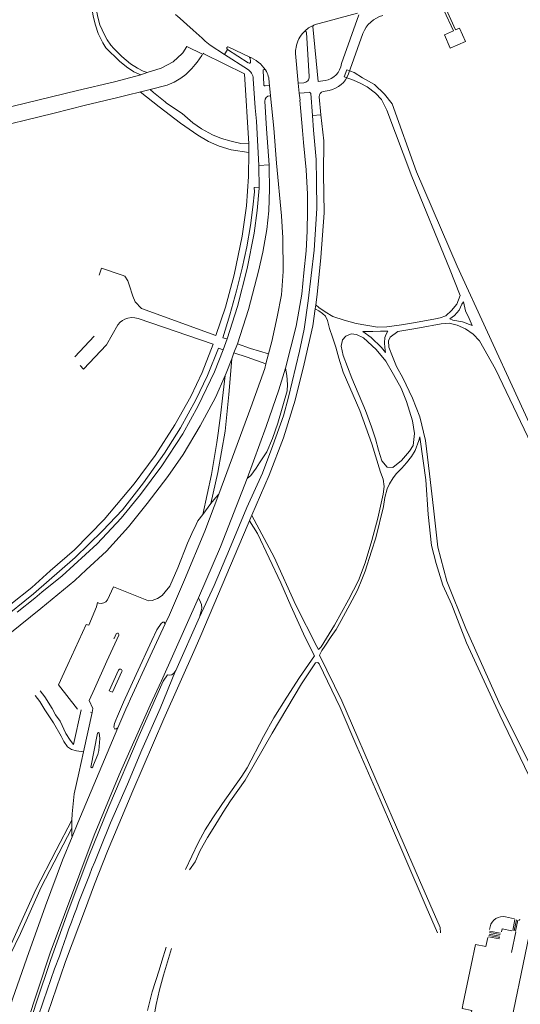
# Model space of a CAD drawing. Extents: x 145000 to 155000, y 457500 to 470000.
# Tile 156 of 256: x 152799 to 152971, y 461629 to 461968. Entities that reach past the tile are written whole.
import ezdxf

# ---------------------------------------------------------------- set-up
doc = ezdxf.new("R2010")
doc.units = 0
doc.header["$LTSCALE"] = 0.2
doc.header["$MEASUREMENT"] = 0
doc.layers.add('kant verharding', color=252, linetype='Continuous', lineweight=0)

msp = doc.modelspace()

# ---------------------------------------------------------------- linework, layer by layer
at = {"layer": 'kant verharding', "lineweight": 0}
for p, q in [((152902.08, 461966.55), (152915.16, 461970.11)), ((152915.72, 461969.47), (152909.73, 461952.72)), ((152898.63, 461948.25), (152897.63, 461963.43)), ((152912.12, 461949.21), (152917.1, 461963.06)), ((152856.51, 461958.58), (152855.19, 461956.46)), ((152856.51, 461958.58), (152861.98, 461956.01)), ((152870.96, 461958.42), (152877.93, 461955.07)), ((152854.97, 461956.24), (152855.19, 461956.46)), ((152861.98, 461956.01), (152861.74, 461955.49)), ((152869.48, 461955.91), (152870.5, 461957.6)), ((152869.48, 461955.91), (152877.44, 461950.78)), ((152877.68, 461952.94), (152870.5, 461957.6)), ((152893.92, 461956.2), (152894.84, 461946.04)), ((152840.71, 461948.9), (152842.88, 461949.61)), ((152876.33, 461949.21), (152877.83, 461925.09)), ((152882.73, 461950.3), (152883, 461945.51)), ((152883.47, 461945.05), (152884.96, 461945.16)), ((152884.96, 461945.16), (152884.89, 461946.05)), ((152885.25, 461941.69), (152884.96, 461945.16)), ((152894.84, 461946.04), (152896.73, 461946.16)), ((152895.2, 461942.5), (152894.84, 461946.04)), ((152924.48, 461942.18), (152921.01, 461945.5)), ((152840.46, 461943.01), (152844.84, 461939.53)), ((152885.1, 461941.69), (152885.25, 461941.69)), ((152885.25, 461941.69), (152886.4, 461930.53)), ((152898.63, 461942.84), (152895.2, 461942.5)), ((152899.79, 461934.83), (152899.14, 461942.41)), ((152902.58, 461935.09), (152902.09, 461941.35)), ((152903.36, 461943.1), (152905.5, 461943.49)), ((152883.93, 461930.25), (152883.36, 461939.8)), ((152899.79, 461934.83), (152902.58, 461935.09)), ((152900.14, 461929.88), (152899.79, 461934.83)), ((152903.63, 461926.14), (152902.58, 461935.09)), ((152880.46, 461932.91), (152881.35, 461917.73)), ((152884.8, 461917.87), (152883.93, 461930.25)), ((152877.83, 461925.09), (152877.8, 461922.12)), ((152881.35, 461917.73), (152884.8, 461917.87)), ((152900.86, 461869.74), (152900.66, 461868.39)), ((152900.98, 461869.64), (152900.86, 461869.74)), ((152818.04, 461851.91), (152824.7, 461858.92)), ((152870.38, 461858.04), (152868.98, 461854.31)), ((152874, 461856.31), (152872.75, 461853.19)), ((152871.98, 461851.2), (152872.75, 461853.19)), ((152883.74, 461849.46), (152884.67, 461852.94)), ((152820.98, 461847.6), (152819.9, 461848.92)), ((152868.79, 461837.59), (152869.7, 461845.41)), ((152866.43, 461803.37), (152864.75, 461801.44)), ((152867.57, 461804.66), (152866.43, 461803.37)), ((152864.75, 461801.44), (152862.02, 461797.68)), ((152847.84, 461740.46), (152860.55, 461768.93)), ((152852.73, 461743.97), (152860.87, 461762.27)), ((152849.11, 461759.97), (152848.72, 461760.54)), ((152852.68, 461743.85), (152852.73, 461743.97)), ((152820.2, 461730.4), (152817.59, 461718.48)), ((152823.95, 461729.57), (152820.98, 461716.01)), ((152823.41, 461729.69), (152823.95, 461729.57)), ((152820.98, 461716.01), (152819.37, 461708.69)), ((152817.05, 461692.53), (152816.95, 461689.78)), ((152816.95, 461689.78), (152816.99, 461688.1)), ((152829.27, 461681.78), (152824.76, 461670.5)), ((152824.76, 461670.5), (152821.31, 461661.21)), ((152815.18, 461644.79), (152821.31, 461661.21)), ((152966.1, 461659.19), (152969.2, 461658.53)), ((152969.36, 461658.26), (152968.63, 461654.56)), ((152969.86, 461658.15), (152969.09, 461654.45)), ((152970.36, 461658.04), (152969.59, 461654.33)), ((152960.35, 461652.83), (152964.1, 461652.11)), ((152960.44, 461653.31), (152964.18, 461652.63)), ((152960.54, 461653.84), (152964.26, 461653.1)), ((152960.61, 461654.85), (152960.8, 461655.85)), ((152960.63, 461654.31), (152964.34, 461653.61)), ((152968.14, 461646.97), (152969.66, 461654.09)), ((152960.26, 461652.34), (152964.02, 461651.63))]:
    msp.add_line(p, q, dxfattribs=at)
at = {"layer": 'kant verharding', "lineweight": 0, "flags": 128}
for points in [[(152823.84, 461972.01), (152825.15, 461972.06), (152825.6, 461970.41), (152825.92, 461968.71), (152826.59, 461966.11), (152828.18, 461962.57)], [(152828.75, 461958.18), (152827.69, 461959.82), (152826.11, 461963.09), (152825.09, 461965.89), (152824.36, 461969.07), (152823.84, 461972.01)], [(152947.13, 461957.98), (152952.3, 461960.31), (152950.31, 461964.9), (152948.95, 461964.3), (152945.7, 461971.48)], [(152852.59, 461969.62), (152852.91, 461969.41), (152853.21, 461969.17), (152858.77, 461964.18)], [(152944.95, 461971.14), (152948.19, 461963.96), (152945.09, 461962.61), (152947.13, 461957.98)], [(152904.05, 461946.9), (152901.64, 461946.55), (152899.88, 461965.44)], [(152828.18, 461962.57), (152829.13, 461960.9), (152830.43, 461959.03), (152831.39, 461957.88), (152834.16, 461955.18), (152837.2, 461952.66), (152839.61, 461951.13), (152841.51, 461950.13), (152842.88, 461949.61)], [(152858.77, 461964.18), (152861.77, 461961.46), (152862.87, 461960.45), (152864, 461959.47)], [(152840.71, 461948.9), (152838.3, 461949.91), (152835.75, 461951.64), (152833.36, 461953.58), (152828.75, 461958.18)], [(152864, 461959.47), (152864.57, 461959.08), (152869.48, 461955.91)], [(152842.88, 461949.61), (152847.71, 461951.2), (152851.89, 461953.35), (152854.97, 461956.24)], [(152861.74, 461955.49), (152860.15, 461953.22), (152859.43, 461952.38)], [(152862.12, 461956.26), (152862.37, 461956.1), (152876.33, 461949.21)], [(152877.93, 461955.07), (152878.12, 461954.87), (152878.27, 461954.64), (152878.46, 461953.4)], [(152859.43, 461952.38), (152858.22, 461950.99), (152856.16, 461948.98), (152854.48, 461947.75), (152852.18, 461946.32), (152849.78, 461945.28), (152843.88, 461943.87)], [(152749.4, 461929.34), (152749.83, 461929.06), (152751.68, 461928.34), (152753.76, 461927.87), (152756.32, 461928.03), (152761.46, 461929.49), (152819.01, 461943.53), (152831.67, 461946.48), (152840.71, 461948.9)], [(152879.39, 461947.54), (152880.04, 461937.55), (152880.46, 461932.91)], [(152921.01, 461945.5), (152916.99, 461947.82), (152914.03, 461949.66), (152911.54, 461950.62), (152910.6, 461948.2), (152913.82, 461947.08), (152916.16, 461946), (152918.58, 461944.72), (152921.42, 461942.6), (152923.49, 461940.4), (152925.26, 461936.76), (152933.89, 461913.92), (152946.79, 461882.25), (152950.51, 461872.93), (152949.41, 461869.98), (152947.49, 461867.82), (152945.64, 461865.99), (152943.64, 461865.22), (152942.03, 461864.96), (152935.2, 461863.63), (152930.33, 461862.88), (152925.33, 461862.22), (152922.08, 461862.02), (152914.73, 461863.32), (152910.67, 461864.48), (152906.73, 461865.75), (152904.11, 461867.37), (152901.93, 461868.88), (152900.98, 461869.64)], [(152843.88, 461943.87), (152832.83, 461941.03), (152821.68, 461938.41), (152810.92, 461935.69), (152786.41, 461929.71), (152754.05, 461921.65), (152737.79, 461916.44), (152729.23, 461912.75), (152720.5, 461908.21), (152716.96, 461906.07)], [(152849.08, 461939.52), (152845.12, 461942.74), (152843.88, 461943.87)], [(152895.2, 461942.5), (152895.46, 461940.14), (152895.35, 461940.13), (152896.36, 461929.76)], [(153000, 461772.55), (152994.29, 461785.3), (152980.82, 461814.92), (152949.47, 461883.1), (152935.54, 461915.55), (152927.13, 461938.87), (152924.48, 461942.18)], [(152844.84, 461939.53), (152847.02, 461937.8), (152854.33, 461932.25), (152860.29, 461928.14), (152863.97, 461925.97), (152867.7, 461924.35), (152871.77, 461923.08), (152877.8, 461922.12)], [(152877.83, 461925.09), (152875.09, 461925.29), (152871.76, 461926.03), (152868.45, 461926.98), (152865.42, 461928.22), (152861.64, 461930.3), (152858.55, 461932.39), (152854.95, 461935.51), (152849.54, 461939.16), (152849.08, 461939.52)], [(152860.87, 461762.27), (152865.89, 461773.19), (152871.25, 461785.75), (152877.21, 461799.98), (152882.54, 461811.85), (152886.16, 461821.39), (152889.76, 461831.62), (152891.51, 461837.98), (152895.31, 461853.86), (152896.83, 461861.41), (152898.26, 461871.18), (152900.34, 461888.53), (152901.18, 461902.86), (152901.13, 461912.16), (152900.99, 461919.71), (152900.14, 461929.88)], [(152884.67, 461852.94), (152885.79, 461857.09), (152887.64, 461865.61), (152889.04, 461873.22), (152889.65, 461881.17), (152889.56, 461892.78), (152889.08, 461900.39), (152887.33, 461918.5), (152886.4, 461930.53)], [(152890.46, 461847.95), (152894.1, 461862.46), (152895.06, 461867.58), (152896.04, 461873.45), (152896.82, 461880.72), (152897.56, 461888.36), (152897.95, 461895.06), (152898.05, 461902.05), (152898, 461907.84), (152897.57, 461916.21), (152896.7, 461925.61), (152896.36, 461929.76)], [(152903.63, 461926.14), (152903.57, 461914.78), (152903.73, 461901.42), (152902.56, 461886.08), (152901.36, 461873.26), (152900.86, 461869.74)], [(152877.8, 461922.12), (152877.72, 461913.93), (152877.05, 461903.81), (152875.58, 461893.37), (152872.8, 461880.02), (152869.81, 461868.94), (152866.51, 461859.18)], [(152881.35, 461917.73), (152881.38, 461909.9), (152880.76, 461902.25), (152879.68, 461894.45), (152877.27, 461882.19), (152873.99, 461869.15), (152870.38, 461858.04)], [(152874, 461856.31), (152877.75, 461868.15), (152881.22, 461881.3), (152882.72, 461887.83), (152884.05, 461895.71), (152884.7, 461902.08), (152884.92, 461909.7), (152884.86, 461917.01), (152884.8, 461917.87)], [(152870.38, 461858.04), (152868.91, 461858.39), (152871.27, 461866.3), (152873.66, 461874.53), (152875.54, 461882.31), (152877.19, 461889.74), (152878.44, 461897.09), (152879.27, 461903.34), (152879.77, 461908.6), (152879.68, 461910.08), (152881.38, 461910.27)], [(152866.51, 461859.18), (152840.94, 461868.49), (152838.78, 461870.83), (152837.93, 461872.7), (152836.73, 461876.63), (152836.24, 461878.05), (152835.18, 461879.56), (152834.35, 461879.92), (152827.18, 461882.4), (152826.35, 461879.99)], [(152946.99, 461864.94), (152948.51, 461866.03), (152950.11, 461867.9), (152951.11, 461869.92), (152951.6, 461870.76), (152952.4, 461867.69), (152953.55, 461865.1), (152954.59, 461862.59), (152951.36, 461863.95), (152947.98, 461864.51), (152946.99, 461864.94)], [(152900.66, 461868.39), (152899.83, 461862.52), (152896.92, 461849.46), (152893.76, 461836.92), (152889.79, 461824.03), (152884.83, 461811.21), (152878.93, 461797.45), (152861.37, 461756.03), (152859.38, 461751.55)], [(152878.86, 461797.28), (152886.52, 461782.97), (152894.02, 461766.39), (152901.18, 461752.19), (152901.76, 461751.24), (152902.74, 461752.09), (152907.33, 461759.55), (152912.09, 461768.28), (152915.58, 461774.94), (152917.87, 461780.97), (152920.15, 461788.66), (152922.21, 461796.34), (152924.02, 461804.58), (152924.37, 461807.22), (152924.07, 461809.83), (152923.11, 461812.23), (152920.1, 461821.9), (152916.07, 461833.45), (152910.32, 461846.58), (152908.81, 461851.42), (152907.75, 461855.18), (152906.57, 461858.62), (152905.61, 461861.62), (152904.94, 461864.41), (152904.16, 461865.88), (152903.2, 461866.81), (152901.87, 461867.74), (152900.66, 461868.39)], [(152865.62, 461856.24), (152839.79, 461865), (152838.66, 461865.3), (152837.47, 461865.35), (152836.25, 461865.18), (152835.23, 461864.81), (152834.37, 461864.32), (152833.61, 461863.76), (152832.8, 461862.84), (152828.96, 461855.95), (152820.98, 461847.6)], [(152997.02, 461667.47), (152989.33, 461681.72), (152963.78, 461733.04), (152952.47, 461758.42), (152945.87, 461774.66), (152942.78, 461786.44), (152941.32, 461799.8), (152939.95, 461811.62), (152938.55, 461823.09), (152936.65, 461831.25), (152934.08, 461837.61), (152930.77, 461844.66), (152928.59, 461848.52), (152927.21, 461851.99), (152926.02, 461855.24), (152925.88, 461857.36), (152926.43, 461858.6), (152929.13, 461860.53), (152933.2, 461861.31), (152936.52, 461861.78), (152943.99, 461863.23), (152946.71, 461863.44), (152949.47, 461862.73), (152952.34, 461861.52)], [(152934.36, 461821.39), (152934.84, 461825.46), (152934.18, 461829.87), (152932.11, 461836.51), (152930.2, 461841.03), (152927.61, 461845.82), (152924.93, 461850.41), (152921.63, 461854.37), (152917.24, 461858.38), (152914.88, 461859.58), (152913, 461859.79), (152911.15, 461858.94), (152910.04, 461857.75), (152909.61, 461855.48), (152910.23, 461852.33), (152913.25, 461844.48), (152917.93, 461833.42), (152919.99, 461827.78), (152921.42, 461823.67), (152922.49, 461819.74), (152923.55, 461816.05), (152925.47, 461813.92), (152927.33, 461813.79), (152930.38, 461816.19), (152933.1, 461819.4), (152934.36, 461821.39)], [(152924.85, 461853.33), (152924.62, 461855.04), (152924.52, 461856.64), (152924.6, 461858.5), (152925.05, 461859.69), (152925.62, 461860.7), (152923.15, 461860.66), (152920.44, 461860.55), (152917.01, 461860.53), (152919.89, 461858.47), (152923.5, 461855.02), (152924.85, 461853.33)], [(152952.34, 461861.52), (152955, 461859.66), (152957.15, 461857.31), (152962.67, 461847.66), (152978.73, 461814.03), (152998.71, 461770.13), (153000, 461766.98)], [(152796.03, 461766.82), (152803.26, 461772.55), (152809.59, 461778.22), (152817.94, 461785.47), (152828.16, 461795.89), (152838.4, 461808.16), (152845.62, 461817.88), (152852.43, 461828.48), (152857.86, 461838.23), (152861.79, 461846.49), (152865.62, 461856.24)], [(152874, 461856.31), (152878.39, 461854.76), (152884.67, 461852.94)], [(152868.98, 461854.31), (152866.1, 461846.68), (152860.39, 461835), (152855.2, 461825.33), (152847.93, 461814.33), (152840.62, 461804.48), (152833.97, 461796.32), (152825.69, 461787.49), (152813.68, 461776.58), (152806.68, 461770.95), (152804.3, 461768.86), (152798.19, 461764.08)], [(152841.69, 461808.5), (152848.86, 461818.68), (152854.34, 461827.45), (152859.64, 461837.09), (152863.62, 461845.39), (152867.41, 461854.82), (152868.98, 461854.31)], [(152883.74, 461849.46), (152877.24, 461851.77), (152872.75, 461853.19)], [(152871.98, 461851.2), (152871.03, 461838.86), (152869.72, 461826.25), (152867.23, 461812.1), (152864.75, 461801.44)], [(152867.57, 461804.66), (152878.49, 461834.44), (152883.31, 461847.87), (152883.74, 461849.46)], [(152869.7, 461845.41), (152870.07, 461846.23), (152871.98, 461851.2)], [(152877.25, 461810.02), (152883.83, 461827.86), (152888.19, 461840.5), (152890.46, 461847.95)], [(152877.25, 461810.02), (152878.6, 461811.05), (152880.43, 461813.54), (152881.52, 461815.44), (152884.05, 461819.16), (152886.04, 461823.75), (152887.85, 461829.08), (152891.02, 461840.18), (152891.17, 461842.4), (152890.87, 461845.43), (152890.46, 461847.95)], [(152821.98, 461778.65), (152828.87, 461785.05), (152836.52, 461793.4), (152842.88, 461801.37), (152850.06, 461810.72), (152855.27, 461818.29), (152861.17, 461828.16), (152866.38, 461837.89), (152869.7, 461845.41)], [(152867.29, 461825.66), (152868.21, 461832.6), (152868.79, 461837.59)], [(152862.02, 461797.68), (152865.06, 461811.36), (152866.86, 461822.38), (152867.29, 461825.66)], [(152995.9, 461666.79), (152982.96, 461689.78), (152974.05, 461708.12), (152964.17, 461728.63), (152952.64, 461753.47), (152947.63, 461766.53), (152944.6, 461773.28), (152942.28, 461780.72), (152940.65, 461786.99), (152939.48, 461797.65), (152938.76, 461809.6), (152936.72, 461823.41), (152936.63, 461824.31), (152936.27, 461823.1), (152935, 461819.59), (152933.78, 461817.57), (152932.11, 461815.36), (152930.45, 461813.55), (152928.61, 461811.77), (152927.48, 461810.27), (152926.24, 461808.14)], [(152860.55, 461768.93), (152868.17, 461786.53), (152877.25, 461810.02)], [(152741.63, 461584.43), (152740.65, 461584.2), (152734.31, 461620.54), (152733.45, 461632.02), (152733.47, 461641.86), (152734.52, 461652.08), (152736.5, 461665.22), (152739.67, 461679.49), (152741.64, 461686.08), (152748.04, 461702.59), (152751.22, 461709.62), (152755.32, 461716.65), (152758.49, 461721.93), (152763.59, 461729.62), (152767.72, 461735.37), (152773.86, 461743.01), (152779.84, 461749.81), (152785.71, 461755.25), (152792.45, 461761.19), (152803.81, 461770.31), (152818.16, 461782.89), (152827.52, 461792), (152834.43, 461799.25), (152841.69, 461808.5)], [(152926.24, 461808.14), (152925.42, 461806.44), (152924.62, 461803.43), (152924.11, 461800.42), (152921.48, 461789.56), (152920.01, 461785.05), (152917.86, 461778.19), (152916.75, 461775.29), (152915.18, 461771.63), (152913.4, 461768.13), (152909.58, 461761.18), (152907.92, 461758.03), (152906.14, 461755.64), (152904.01, 461752.35), (152902.9, 461750.86), (152902.2, 461749.23), (152909.82, 461733.56), (152922.99, 461703.06)], [(152849.11, 461759.97), (152850.61, 461763.15), (152855.76, 461775.18), (152862.68, 461791.84), (152867.57, 461804.66)], [(152862.02, 461797.68), (152860.33, 461795.4), (152859.7, 461794.18), (152858.23, 461791.11), (152856.82, 461787.72), (152853.46, 461779.32), (152850.73, 461773.03), (152849.14, 461771.08), (152848.01, 461769.78), (152846.48, 461768.7), (152844.63, 461768.05), (152843.33, 461767.97), (152831.36, 461772.79), (152829.32, 461768.29), (152828.74, 461767.57), (152828.04, 461767.24), (152827.14, 461767.02), (152826.29, 461767.14), (152825.86, 461767.39)], [(152856.06, 461675.57), (152860.45, 461684.65), (152862.88, 461689.17), (152865.51, 461693.25), (152868.81, 461698.16), (152875.46, 461707.57), (152877.27, 461710.44), (152882.95, 461721.31), (152886.43, 461727.74), (152890.9, 461734.84), (152895.29, 461741.61), (152900.43, 461749.01), (152897.25, 461755.27), (152892.26, 461766.23), (152888.84, 461774.09), (152880.89, 461791.06), (152878.09, 461795.47)], [(152821.98, 461778.65), (152818.02, 461774.97), (152806.34, 461765.31), (152795.73, 461756.67)], [(152860.87, 461762.27), (152861.41, 461764.03), (152861.68, 461765.45), (152861.56, 461766.65), (152861.23, 461767.48), (152860.55, 461768.93)], [(152825.86, 461767.39), (152825.49, 461765.89), (152822.85, 461759.51)], [(152822.85, 461759.51), (152821.97, 461759.76), (152815.64, 461746.02)], [(152848.72, 461760.54), (152848.3, 461760.63), (152847.76, 461760.11), (152846.24, 461757.96), (152844.48, 461754.27), (152839.09, 461742.57), (152834.82, 461733.05), (152832.67, 461728.27), (152832.08, 461726.86), (152831.72, 461725.69), (152831.49, 461724.46), (152831.79, 461723.82), (152832.03, 461723.87)], [(152832.82, 461724.19), (152835.57, 461730.64), (152836.36, 461732.35), (152837.19, 461734.21), (152843.89, 461748.94), (152849.11, 461759.97)], [(152823.95, 461729.57), (152824.25, 461730.94), (152822.95, 461733.66), (152824.75, 461737.61), (152829.05, 461747.12), (152833.14, 461756.14)], [(152831.32, 461755.06), (152831.55, 461754.95), (152832.27, 461756.53)], [(152859.38, 461751.55), (152848.67, 461727.37), (152838.01, 461702.55), (152829.27, 461681.78)], [(152815.64, 461746.02), (152812.41, 461739.02), (152818.93, 461730.67)], [(152942.77, 461653.74), (152938.83, 461662.62), (152931.45, 461679.72), (152923, 461699.51), (152914.97, 461717.8), (152909.26, 461731.19), (152901.99, 461746.31), (152901.55, 461746.77), (152900.79, 461746.62), (152895.96, 461739.34), (152885.91, 461722.36), (152876.55, 461706.21), (152871.52, 461699.13), (152868.98, 461695.19), (152866.18, 461690.55), (152863.65, 461686.51), (152861.09, 461682.09), (152859.46, 461678.2), (152857.48, 461675.35)], [(152826.71, 461682.76), (152830.34, 461691.61), (152836.19, 461704.86), (152841.1, 461716.63), (152847.42, 461730.93), (152852.68, 461743.85)], [(152833.09, 461744.13), (152829.86, 461737.01), (152830.95, 461736.51), (152834.21, 461743.61)], [(152848.38, 461740.3), (152849.89, 461742.5), (152850.65, 461742.36), (152851.37, 461742.5), (152852.06, 461743), (152852.73, 461743.97)], [(152802.39, 461502.69), (152799.11, 461511.29), (152796.62, 461518.94), (152792.18, 461534.34), (152791.21, 461539.28), (152790.47, 461544.05), (152789.83, 461550.68), (152789.69, 461556.06), (152789.71, 461569.66), (152790.38, 461576.46), (152792.29, 461589.05), (152794.24, 461597.72), (152796.61, 461606.72), (152801.45, 461622.17), (152809.52, 461646.88), (152824.67, 461687.33), (152833.23, 461708.06), (152843.94, 461731.99), (152847.84, 461740.46)], [(152848.38, 461740.3), (152840.2, 461721.58), (152829.67, 461697.12), (152822.81, 461680.1), (152815.78, 461661.14), (152809.84, 461644.54), (152804.77, 461629.51), (152800.97, 461617.76), (152797.46, 461606.44), (152794.79, 461596.49), (152793.64, 461591.37), (152792.41, 461585.3), (152791.72, 461580.33), (152791.12, 461575.26), (152790.83, 461570.18), (152790.57, 461563.73), (152790.58, 461557.24), (152790.88, 461551.29), (152791.43, 461545.37), (152792.65, 461537.08), (152793.55, 461532.81), (152796.7, 461521.53), (152800.39, 461510.08), (152803.16, 461503.08)], [(152804.39, 461735.31), (152806.01, 461733.27), (152807.68, 461730.43), (152810.75, 461725.95), (152813.38, 461721.37), (152814.23, 461719.58), (152815.57, 461717.68), (152816.85, 461716.75), (152818.66, 461716.3), (152820.98, 461716.01)], [(152817.59, 461718.48), (152816.4, 461720.04), (152814.92, 461722.34), (152812.94, 461726.54), (152811.36, 461728.77), (152810.24, 461730.95), (152807.67, 461734.91), (152806.1, 461736.95)], [(152817.09, 461686.77), (152819.02, 461691.51), (152832.82, 461724.19)], [(152832.03, 461723.87), (152832.25, 461723.92), (152832.57, 461724.18), (152832.82, 461724.19)], [(152823.56, 461710.67), (152825.87, 461722.4), (152826.12, 461722.6), (152826.38, 461722.54), (152826.61, 461720.59), (152826.23, 461716.5), (152825.98, 461715.12), (152824.49, 461711.47), (152824.17, 461710.83), (152823.86, 461710.53), (152823.56, 461710.67)], [(152819.37, 461708.69), (152817.8, 461701.54), (152817.14, 461694.7), (152817.05, 461692.53)], [(152922.99, 461703.06), (152936.48, 461671.89), (152943.67, 461655.58), (152943.73, 461653.71)], [(152817.05, 461692.53), (152811.61, 461682.13), (152804.66, 461668.69), (152797.65, 461653.11), (152794.83, 461646.95), (152790.36, 461640.35), (152788.22, 461637.57), (152785.35, 461634.22), (152783.28, 461632.16), (152781.45, 461630.21), (152781.07, 461629.89)], [(152763.13, 461617.26), (152767.99, 461621.83), (152769.53, 461622.84), (152771.52, 461623.96), (152773.36, 461624.66), (152775.23, 461625.09), (152776.82, 461625.54), (152777.94, 461625.98), (152781.08, 461628.11), (152782.45, 461629.27), (152784.46, 461631.31), (152788.31, 461635.56), (152792.1, 461640.2), (152795.69, 461645.97), (152799.3, 461653.46), (152806.42, 461669.44), (152816.95, 461689.78)], [(152763.13, 461617.26), (152763.48, 461617.31), (152768.23, 461617.22), (152773.81, 461615.91), (152778, 461614.69), (152781.9, 461613.49), (152786.13, 461612.39), (152787.32, 461612.43), (152788.8, 461612.88), (152790.08, 461613.59), (152790.97, 461614.37), (152792.05, 461616.11), (152796.6, 461630.96), (152801.58, 461645.04), (152808, 461662.96), (152813.84, 461678.73), (152817.09, 461686.77)], [(152816.99, 461688.1), (152817.01, 461687.02), (152817.09, 461686.77)], [(152975.33, 461657.64), (152976.23, 461657.45), (152975.2, 461652.64), (152974.22, 461652.87), (152966.75, 461616.98), (152967.58, 461616.83), (152966.63, 461612.12), (152965.8, 461612.28)], [(152970.69, 461658.11), (152970.95, 461658.05), (152971.03, 461658.47)], [(152968.26, 461654.42), (152964.9, 461655.13), (152964.67, 461654.07)], [(152951.58, 461629.52), (152954.35, 461642.55), (152955.8, 461649.75)], [(152959.98, 461652.18), (152959.28, 461649.04), (152955.8, 461649.75)], [(152851.22, 461648.35), (152848.54, 461639.11), (152847.14, 461634.15), (152846, 461629.05), (152845.27, 461625.26), (152844.59, 461620.06), (152844.55, 461616.36), (152844.31, 461612.08), (152844.26, 461609.17), (152844.85, 461600.64), (152845.76, 461594.78), (152847.12, 461587.95)], [(152844.62, 461633.43), (152847.01, 461640.86), (152847.93, 461643.93), (152849.41, 461648.84)], [(152804.66, 461506.4), (152803.01, 461510.85), (152800.28, 461518.55), (152798.15, 461525.41), (152796.56, 461531.37), (152795.62, 461536.03), (152794.76, 461541.87), (152793.52, 461554.45), (152793.3, 461560.78), (152793.41, 461566.42), (152793.89, 461573.25), (152794.55, 461579.21), (152795.31, 461585.5), (152796.71, 461594.21), (152798.98, 461603.27), (152800.91, 461610.01), (152803.36, 461618.84), (152807.3, 461630.31), (152811.02, 461641.34), (152812.71, 461645.73)], [(152815.18, 461644.79), (152814.71, 461643.48), (152808.75, 461626.09), (152802.34, 461606.92), (152798.86, 461592.58), (152796.82, 461579.5), (152796.05, 461568.12), (152795.91, 461558.19), (152796.55, 461547.06), (152798.44, 461534.95), (152799.64, 461530.54)], [(152843.01, 461627.04), (152844.62, 461633.43)], [(152951.58, 461629.52), (152951.18, 461627.73), (152954.56, 461627.05), (152953.82, 461623.42)]]:
    msp.add_lwpolyline(points, dxfattribs=at)
at = {"layer": 'kant verharding', "lineweight": 0}
for centre, radius, start, end in [((152926.29, 461959.76), 9.77, 103.6723, 160.2303), ((152904.76, 461955.45), 11.44, 113.4659, 133.8356), ((152900.41, 461965.46), 0.527, 112.9004, 182.8272), ((152904.73, 461955.06), 11.79, 102.9704, 112.5787), ((152903.84, 461956.74), 9.88, 135.1829, 171.1407), ((152897.17, 461963.4), 0.458, 4.6518, 137.5284), ((152870.76, 461957.99), 0.474, 64.8359, 236.3363), ((152900.45, 461956.75), 6.55, 166.6043, 184.8311), ((152873.61, 461943.89), 11.99, 33.6087, 68.8447), ((152877.97, 461953.34), 0.492, 234.8624, 6.7806), ((152902.94, 461953.66), 6.85, 279.2837, 352.0527), ((152875.39, 461947.33), 4.01, 2.9981, 59.2776), ((152883.2, 461950.28), 0.466, 32.0088, 177.8125), ((152875.99, 461945.89), 8.9, 1.0645, 31.3841), ((152896.68, 461948.11), 1.95, 271.5604, 4.1601), ((152903.7, 461952.27), 8.96, 281.5874, 340.0045), ((152883.46, 461945.51), 0.458, 180.5599, 271.9147), ((152885.2, 461939.84), 1.85, 93.2093, 181.4575), ((152898.7, 461942.41), 0.44, 359.5419, 99.2555), ((152903.68, 461941.53), 1.61, 101.519, 186.4224), ((152832.71, 461756.35), 0.48, 333.1939, 158.1654), ((152833.64, 461743.85), 0.617, 337.8098, 152.9255), ((153497.34, 461407.97), 724.74, 157.71798, 160.84846), ((152965.07, 461654.96), 4.35, 76.2358, 168.2365)]:
    msp.add_arc(centre, radius, start, end, dxfattribs=at)

doc.saveas('drawing.dxf')
